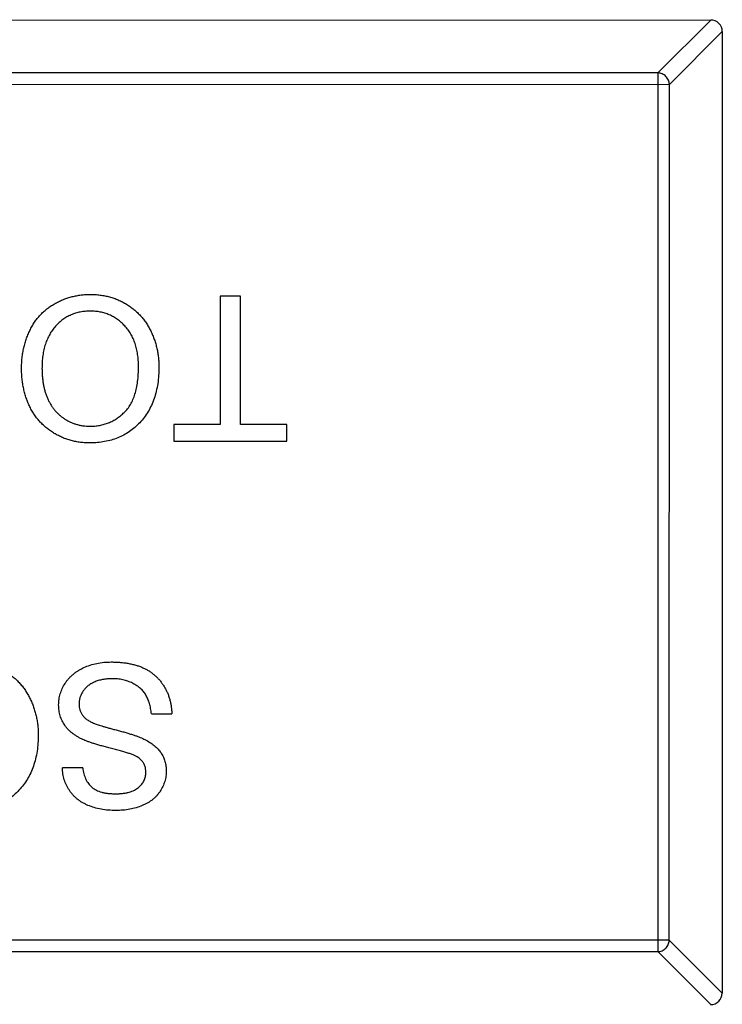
# Model space of a CAD drawing. Header units: millimetres. Extents: x 453.6 to 545.9, y 214.7 to 294.3.
# Tile 43 of 58: x 493 to 494.2, y 274 to 275.7. Entities that reach past the tile are written whole.
import ezdxf

# ---------------------------------------------------------------- set-up
doc = ezdxf.new("R2010")
doc.units = ezdxf.units.MM
doc.header["$LTSCALE"] = 30.734
doc.layers.get('0').update_dxf_attribs({"linetype": 'CONTINUOUS'})

msp = doc.modelspace()

# ---------------------------------------------------------------- linework, layer by layer
at = {"linetype": 'Continuous'}
for p, q in [((491.258, 275.7203), (494.218, 275.7198)), ((494.1269, 275.6284), (494.2184, 275.7198)), ((494.238, 275.7001), (494.1466, 275.6087)), ((494.238, 275.6998), (494.2378, 274.0398)), ((494.1269, 275.6284), (491.3491, 275.6289)), ((494.1269, 275.6284), (494.1266, 274.1113)), ((491.3294, 275.6092), (494.1466, 275.6087)), ((494.1463, 274.131), (494.1466, 275.6087)), ((493.3709, 275.2428), (493.3709, 275.0216)), ((493.4062, 275.2428), (493.3709, 275.2428)), ((493.4062, 275.0216), (493.4062, 275.2428)), ((493.2908, 275.0216), (493.2908, 274.9928)), ((493.3709, 275.0216), (493.2908, 275.0216)), ((493.4863, 275.0216), (493.4062, 275.0216)), ((493.4863, 274.9927), (493.4863, 275.0216)), ((493.2908, 274.9928), (493.4863, 274.9927)), ((493.2522, 274.5216), (493.2875, 274.5216)), ((493.1336, 274.4287), (493.0984, 274.4287)), ((494.1463, 274.131), (491.3292, 274.1315)), ((494.1463, 274.131), (494.2378, 274.0395)), ((491.3489, 274.1118), (494.1266, 274.1113)), ((494.2181, 274.0198), (494.1266, 274.1113))]:
    msp.add_line(p, q, dxfattribs=at)
for centre, start, end in [((494.218, 275.6998), 359.9899, 89.9899), ((494.2178, 274.0398), 269.9899, 359.9899)]:
    msp.add_arc(centre, 0.02, start, end, dxfattribs=at)
for points, knots in [([(494.1466, 275.6087), (494.1465, 275.6113), (494.1454, 275.6163), (494.141, 275.6228), (494.1345, 275.6272), (494.1294, 275.6283), (494.1269, 275.6284)], [0, 0, 0, 0, 0.249032, 0.5, 0.750968, 1, 1, 1, 1]), ([(493.028, 275.1182), (493.028, 275.1213), (493.0281, 275.1275), (493.0288, 275.1365), (493.0301, 275.1453), (493.0317, 275.1539), (493.0339, 275.1622), (493.0364, 275.1703), (493.0396, 275.1781), (493.0431, 275.1857), (493.0471, 275.1929), (493.0515, 275.1997), (493.0563, 275.206), (493.0615, 275.2119), (493.0671, 275.2173), (493.0732, 275.2223), (493.0796, 275.2268), (493.0863, 275.2308), (493.0934, 275.2344), (493.1006, 275.2375), (493.1079, 275.2401), (493.1154, 275.2423), (493.123, 275.2439), (493.1307, 275.2452), (493.1386, 275.2459), (493.1439, 275.246), (493.1466, 275.246)], [0, 0, 0, 0, 0.04756, 0.093962, 0.139112, 0.183626, 0.227457, 0.270703, 0.313611, 0.35626, 0.398366, 0.439557, 0.480045, 0.519888, 0.559658, 0.599421, 0.639208, 0.679668, 0.72002, 0.759859, 0.79956, 0.839199, 0.878956, 0.918794, 0.959083, 1, 1, 1, 1]), ([(493.1466, 275.246), (493.1495, 275.246), (493.1552, 275.2459), (493.1636, 275.245), (493.1718, 275.2438), (493.1797, 275.2419), (493.1875, 275.2395), (493.195, 275.2366), (493.2022, 275.2332), (493.2092, 275.2292), (493.2159, 275.2248), (493.2221, 275.22), (493.228, 275.2148), (493.2334, 275.2091), (493.2385, 275.2032), (493.2431, 275.1968), (493.2473, 275.1901), (493.251, 275.183), (493.2544, 275.1756), (493.2572, 275.1681), (493.2597, 275.1606), (493.2617, 275.1529), (493.2632, 275.1451), (493.2643, 275.1372), (493.2651, 275.1292), (493.2651, 275.1238), (493.2652, 275.1211)], [0, 0, 0, 0, 0.044697, 0.088534, 0.131409, 0.173814, 0.215715, 0.257247, 0.298848, 0.340604, 0.382029, 0.42297, 0.463632, 0.504048, 0.544591, 0.584964, 0.626265, 0.667979, 0.709943, 0.751382, 0.792619, 0.833948, 0.875008, 0.916446, 0.957907, 1, 1, 1, 1]), ([(493.1467, 275.2172), (493.1438, 275.2171), (493.1379, 275.2169), (493.1294, 275.2157), (493.1213, 275.2137), (493.1135, 275.2109), (493.1062, 275.2071), (493.0992, 275.2028), (493.0927, 275.1974), (493.0866, 275.1914), (493.0811, 275.1846), (493.0763, 275.1771), (493.0723, 275.1688), (493.0689, 275.16), (493.0664, 275.1504), (493.0645, 275.1402), (493.0634, 275.1293), (493.0633, 275.1218), (493.0632, 275.118)], [0, 0, 0, 0, 0.061055, 0.119545, 0.176806, 0.232956, 0.288583, 0.344667, 0.401662, 0.46054, 0.520477, 0.581213, 0.643431, 0.707961, 0.775371, 0.846414, 0.921152, 1, 1, 1, 1]), ([(493.2299, 275.1215), (493.2298, 275.1251), (493.2297, 275.1321), (493.2285, 275.1424), (493.2267, 275.1521), (493.2242, 275.1612), (493.2208, 275.1697), (493.2168, 275.1776), (493.2119, 275.1849), (493.2064, 275.1916), (493.2003, 275.1976), (493.1938, 275.2029), (493.1868, 275.2073), (493.1795, 275.2109), (493.1719, 275.2137), (493.1638, 275.2157), (493.1554, 275.2169), (493.1497, 275.2171), (493.1467, 275.2172)], [0, 0, 0, 0, 0.075964, 0.148125, 0.217201, 0.2833, 0.347202, 0.4093, 0.470426, 0.531588, 0.591739, 0.650258, 0.707303, 0.764208, 0.821148, 0.879119, 0.938423, 1, 1, 1, 1]), ([(493.1464, 274.9896), (493.1436, 274.9897), (493.138, 274.9897), (493.1297, 274.9905), (493.1216, 274.9918), (493.1138, 274.9936), (493.1061, 274.9959), (493.0986, 274.9987), (493.0914, 275.0021), (493.0845, 275.006), (493.0778, 275.0102), (493.0715, 275.015), (493.0656, 275.0201), (493.0601, 275.0256), (493.0551, 275.0316), (493.0504, 275.0379), (493.0461, 275.0446), (493.0423, 275.0518), (493.0389, 275.0592), (493.036, 275.0669), (493.0335, 275.0749), (493.0315, 275.0831), (493.03, 275.0915), (493.0288, 275.1002), (493.0281, 275.1091), (493.028, 275.1152), (493.028, 275.1182)], [0, 0, 0, 0, 0.043099, 0.085587, 0.126908, 0.167967, 0.20845, 0.249025, 0.289281, 0.33001, 0.370598, 0.410466, 0.450033, 0.489688, 0.529116, 0.569037, 0.609703, 0.650759, 0.692509, 0.734219, 0.776707, 0.819552, 0.863351, 0.907839, 0.953334, 1, 1, 1, 1]), ([(493.0632, 275.118), (493.0633, 275.1155), (493.0633, 275.1107), (493.0638, 275.1035), (493.0646, 275.0966), (493.0656, 275.0899), (493.0671, 275.0835), (493.0688, 275.0772), (493.0709, 275.0713), (493.0732, 275.0655), (493.0759, 275.0601), (493.0788, 275.055), (493.0821, 275.0502), (493.0856, 275.0456), (493.0895, 275.0415), (493.0936, 275.0376), (493.098, 275.034), (493.1027, 275.0308), (493.1076, 275.0279), (493.1127, 275.0254), (493.1179, 275.0232), (493.1233, 275.0215), (493.1288, 275.0201), (493.1344, 275.0191), (493.1403, 275.0186), (493.1442, 275.0185), (493.1462, 275.0184)], [0, 0, 0, 0, 0.050852, 0.099752, 0.147438, 0.194086, 0.239171, 0.28334, 0.326577, 0.368936, 0.410572, 0.451051, 0.490877, 0.530044, 0.568937, 0.607578, 0.64642, 0.685679, 0.724799, 0.763513, 0.802173, 0.84074, 0.879649, 0.919071, 0.959098, 1, 1, 1, 1]), ([(493.1462, 275.0184), (493.149, 275.0185), (493.1546, 275.0186), (493.1627, 275.0198), (493.1706, 275.0217), (493.1782, 275.0242), (493.1854, 275.0276), (493.1923, 275.0317), (493.199, 275.0366), (493.2054, 275.0421), (493.2113, 275.0485), (493.2163, 275.0561), (493.2205, 275.0646), (493.224, 275.074), (493.2267, 275.0845), (493.2285, 275.096), (493.2297, 275.1084), (493.2298, 275.117), (493.2299, 275.1215)], [0, 0, 0, 0, 0.055943, 0.110382, 0.164048, 0.216759, 0.269601, 0.323009, 0.377581, 0.433449, 0.490922, 0.550625, 0.613117, 0.679861, 0.751358, 0.828261, 0.910795, 1, 1, 1, 1]), ([(493.2652, 275.1211), (493.2651, 275.1161), (493.2649, 275.1063), (493.2633, 275.0921), (493.2607, 275.0787), (493.2571, 275.0662), (493.2524, 275.0545), (493.2468, 275.0435), (493.2399, 275.0335), (493.2322, 275.0244), (493.2236, 275.0163), (493.2144, 275.0091), (493.2045, 275.003), (493.194, 274.9981), (493.183, 274.9943), (493.1713, 274.9916), (493.159, 274.9899), (493.1507, 274.9897), (493.1464, 274.9896)], [0, 0, 0, 0, 0.075226, 0.146575, 0.2145, 0.27953, 0.342403, 0.403496, 0.463762, 0.523864, 0.583252, 0.641302, 0.698898, 0.756295, 0.814628, 0.874325, 0.935783, 1, 1, 1, 1]), ([(492.9381, 274.6114), (492.941, 274.6114), (492.9467, 274.6113), (492.9551, 274.6105), (492.9633, 274.6092), (492.9713, 274.6073), (492.979, 274.6049), (492.9865, 274.602), (492.9938, 274.5986), (493.0008, 274.5946), (493.0074, 274.5902), (493.0137, 274.5854), (493.0196, 274.5802), (493.025, 274.5745), (493.0301, 274.5686), (493.0346, 274.5622), (493.0388, 274.5555), (493.0426, 274.5484), (493.0459, 274.5411), (493.0488, 274.5336), (493.0512, 274.526), (493.0532, 274.5183), (493.0548, 274.5105), (493.0559, 274.5026), (493.0566, 274.4946), (493.0567, 274.4892), (493.0567, 274.4865)], [0, 0, 0, 0, 0.044697, 0.088534, 0.131409, 0.173814, 0.215715, 0.257247, 0.298848, 0.340604, 0.382029, 0.42297, 0.463632, 0.504048, 0.544591, 0.584964, 0.626265, 0.667979, 0.709943, 0.751382, 0.792619, 0.833948, 0.875008, 0.916446, 0.957907, 1, 1, 1, 1]), ([(493.092, 274.5372), (493.0921, 274.5405), (493.0924, 274.547), (493.0946, 274.5566), (493.0981, 274.5658), (493.1022, 274.5732), (493.1061, 274.5788), (493.1094, 274.5828), (493.113, 274.5866), (493.1169, 274.5901), (493.1211, 274.5934), (493.1256, 274.5964), (493.1304, 274.5992), (493.1372, 274.6026), (493.1463, 274.6062), (493.1579, 274.6092), (493.1701, 274.6111), (493.1785, 274.6113), (493.1828, 274.6114)], [0, 0, 0, 0, 0.074816, 0.148535, 0.223872, 0.301297, 0.340894, 0.38034, 0.420127, 0.45995, 0.500831, 0.541907, 0.584439, 0.62808, 0.717267, 0.80786, 0.901925, 1, 1, 1, 1]), ([(493.1828, 274.6114), (493.1855, 274.6114), (493.1908, 274.6113), (493.1987, 274.6108), (493.2062, 274.61), (493.2134, 274.6089), (493.2202, 274.6074), (493.2267, 274.6055), (493.2328, 274.6035), (493.2387, 274.601), (493.2441, 274.5982), (493.2494, 274.5951), (493.2542, 274.5916), (493.2588, 274.5878), (493.2631, 274.5837), (493.2671, 274.5792), (493.2708, 274.5744), (493.2741, 274.5693), (493.2771, 274.564), (493.2798, 274.5585), (493.282, 274.5527), (493.2838, 274.5468), (493.2854, 274.5408), (493.2864, 274.5346), (493.2872, 274.5282), (493.2874, 274.5238), (493.2875, 274.5216)], [0, 0, 0, 0, 0.052493, 0.102825, 0.151397, 0.198033, 0.242876, 0.285999, 0.327849, 0.368395, 0.407852, 0.446838, 0.485166, 0.523341, 0.561602, 0.59992, 0.638496, 0.677791, 0.71729, 0.756605, 0.796068, 0.835886, 0.875714, 0.916263, 0.95776, 1, 1, 1, 1]), ([(493.1843, 274.5825), (493.1815, 274.5825), (493.176, 274.5824), (493.168, 274.5812), (493.1605, 274.5794), (493.1536, 274.5768), (493.1474, 274.5736), (493.1419, 274.5698), (493.1373, 274.5654), (493.1337, 274.5604), (493.1308, 274.5552), (493.1287, 274.5499), (493.1275, 274.5444), (493.1273, 274.5408), (493.1272, 274.5389)], [0, 0, 0, 0, 0.105584, 0.205868, 0.300947, 0.393002, 0.480949, 0.562874, 0.641461, 0.717742, 0.791772, 0.862716, 0.931777, 1, 1, 1, 1]), ([(493.2522, 274.5216), (493.2518, 274.5248), (493.2511, 274.5309), (493.249, 274.5395), (493.2463, 274.5473), (493.243, 274.5542), (493.2386, 274.5604), (493.2333, 274.5659), (493.2269, 274.5707), (493.2196, 274.575), (493.2115, 274.5783), (493.2029, 274.5808), (493.1938, 274.5823), (493.1875, 274.5824), (493.1843, 274.5825)], [0, 0, 0, 0, 0.093796, 0.180188, 0.260363, 0.334847, 0.407093, 0.481448, 0.559271, 0.64227, 0.728586, 0.815978, 0.906035, 1, 1, 1, 1]), ([(493.1353, 274.4768), (493.1335, 274.4776), (493.13, 274.4792), (493.125, 274.482), (493.1204, 274.4849), (493.1161, 274.488), (493.1122, 274.4912), (493.1086, 274.4946), (493.1053, 274.4982), (493.1026, 274.502), (493.1001, 274.5059), (493.0979, 274.5099), (493.0961, 274.5141), (493.0945, 274.5185), (493.0934, 274.523), (493.0926, 274.5276), (493.0921, 274.5324), (493.092, 274.5356), (493.092, 274.5372)], [0, 0, 0, 0, 0.074931, 0.147078, 0.216364, 0.282503, 0.346688, 0.408836, 0.469262, 0.528432, 0.587001, 0.644416, 0.702189, 0.759767, 0.81849, 0.877633, 0.93802, 1, 1, 1, 1]), ([(493.1272, 274.5389), (493.1273, 274.5371), (493.1275, 274.5336), (493.1286, 274.5285), (493.1306, 274.5237), (493.1333, 274.5193), (493.1369, 274.5152), (493.1416, 274.5114), (493.1473, 274.508), (493.1516, 274.5062), (493.1539, 274.5052)], [0, 0, 0, 0, 0.117768, 0.230176, 0.339843, 0.450625, 0.566943, 0.696021, 0.839438, 1, 1, 1, 1]), ([(493.1539, 274.5052), (493.1548, 274.5048), (493.1567, 274.504), (493.1602, 274.5029), (493.1642, 274.5015), (493.169, 274.5001), (493.1745, 274.4986), (493.1807, 274.4968), (493.1875, 274.495), (493.1949, 274.493), (493.2024, 274.4911), (493.2095, 274.4891), (493.2161, 274.4871), (493.2221, 274.4851), (493.2276, 274.4832), (493.2325, 274.4813), (493.237, 274.4794), (493.2397, 274.4781), (493.241, 274.4775)], [0, 0, 0, 0, 0.0312, 0.070487, 0.117215, 0.171576, 0.234122, 0.303963, 0.382156, 0.467646, 0.554335, 0.635074, 0.710037, 0.779092, 0.842966, 0.901001, 0.953246, 1, 1, 1, 1]), ([(493.0567, 274.4865), (493.0566, 274.4815), (493.0565, 274.4717), (493.0549, 274.4575), (493.0523, 274.4441), (493.0486, 274.4316), (493.044, 274.4199), (493.0383, 274.409), (493.0315, 274.399), (493.0237, 274.3898), (493.0151, 274.3817), (493.0059, 274.3745), (492.9961, 274.3685), (492.9856, 274.3635), (492.9745, 274.3597), (492.9629, 274.357), (492.9506, 274.3553), (492.9422, 274.3551), (492.938, 274.355)], [0, 0, 0, 0, 0.075226, 0.146575, 0.2145, 0.27953, 0.342403, 0.403496, 0.463762, 0.523864, 0.583252, 0.641302, 0.698898, 0.756295, 0.814628, 0.874325, 0.935783, 1, 1, 1, 1]), ([(493.2336, 274.4432), (493.2328, 274.444), (493.2309, 274.4456), (493.2273, 274.4478), (493.2228, 274.4499), (493.2175, 274.4521), (493.2113, 274.4543), (493.2043, 274.4566), (493.1963, 274.4588), (493.1877, 274.461), (493.179, 274.4631), (493.1708, 274.4653), (493.1632, 274.4673), (493.1563, 274.4693), (493.1501, 274.4713), (493.1446, 274.4732), (493.1397, 274.475), (493.1367, 274.4762), (493.1353, 274.4768)], [0, 0, 0, 0, 0.032743, 0.07241, 0.119611, 0.174673, 0.237345, 0.308352, 0.38763, 0.474784, 0.563332, 0.645136, 0.720203, 0.789134, 0.851497, 0.907331, 0.956969, 1, 1, 1, 1]), ([(493.241, 274.4775), (493.2439, 274.4759), (493.2496, 274.4728), (493.2572, 274.4673), (493.2637, 274.4612), (493.2689, 274.4545), (493.273, 274.4474), (493.2757, 274.4397), (493.2776, 274.4317), (493.2778, 274.4262), (493.2779, 274.4234)], [0, 0, 0, 0, 0.144805, 0.279512, 0.406394, 0.527502, 0.645393, 0.761885, 0.878942, 1, 1, 1, 1]), ([(493.2426, 274.4211), (493.2425, 274.4233), (493.2423, 274.4275), (493.2405, 274.4334), (493.2378, 274.4388), (493.235, 274.4417), (493.2336, 274.4432)], [0, 0, 0, 0, 0.262741, 0.509957, 0.753327, 1, 1, 1, 1]), ([(493.1911, 274.355), (493.1866, 274.3551), (493.178, 274.3553), (493.1654, 274.3569), (493.1536, 274.3598), (493.1444, 274.3629), (493.1376, 274.3662), (493.1328, 274.3687), (493.1283, 274.3716), (493.1242, 274.3747), (493.1202, 274.3781), (493.1167, 274.3818), (493.1134, 274.3856), (493.1095, 274.3912), (493.1052, 274.3986), (493.1016, 274.4081), (493.0991, 274.4182), (493.0986, 274.4252), (493.0984, 274.4287)], [0, 0, 0, 0, 0.100475, 0.195644, 0.286083, 0.372983, 0.415026, 0.456052, 0.495939, 0.535566, 0.574087, 0.612519, 0.651081, 0.689513, 0.766237, 0.84235, 0.919974, 1, 1, 1, 1]), ([(493.1336, 274.4287), (493.1338, 274.4269), (493.1343, 274.4234), (493.1354, 274.4183), (493.1369, 274.4136), (493.1387, 274.4092), (493.1408, 274.4052), (493.1434, 274.4015), (493.1463, 274.3982), (493.1495, 274.3951), (493.1531, 274.3924), (493.1572, 274.3901), (493.1616, 274.3882), (493.1664, 274.3866), (493.1717, 274.3853), (493.1773, 274.3844), (493.1834, 274.384), (493.1875, 274.3839), (493.1897, 274.3838)], [0, 0, 0, 0, 0.067155, 0.131403, 0.192732, 0.251253, 0.307704, 0.362699, 0.417778, 0.472304, 0.527873, 0.58523, 0.645057, 0.707952, 0.774434, 0.84494, 0.920404, 1, 1, 1, 1]), ([(493.1897, 274.3838), (493.1919, 274.3838), (493.1962, 274.3839), (493.2024, 274.3845), (493.2082, 274.3853), (493.2135, 274.3865), (493.2183, 274.388), (493.2227, 274.3898), (493.2266, 274.3921), (493.23, 274.3947), (493.2329, 274.3975), (493.2355, 274.4005), (493.2377, 274.4035), (493.2395, 274.4068), (493.2409, 274.4102), (493.2418, 274.4137), (493.2425, 274.4174), (493.2426, 274.4199), (493.2426, 274.4211)], [0, 0, 0, 0, 0.091511, 0.177143, 0.257108, 0.331198, 0.400592, 0.465625, 0.526973, 0.585443, 0.641399, 0.695044, 0.746782, 0.796959, 0.847545, 0.897439, 0.947649, 1, 1, 1, 1]), ([(493.2779, 274.4234), (493.2777, 274.4203), (493.2775, 274.4142), (493.2754, 274.4051), (493.272, 274.3964), (493.2682, 274.3895), (493.2645, 274.3843), (493.2614, 274.3805), (493.258, 274.377), (493.2543, 274.3738), (493.2502, 274.3708), (493.2459, 274.368), (493.2412, 274.3656), (493.2346, 274.3626), (493.2258, 274.3595), (493.2147, 274.3569), (493.2031, 274.3553), (493.1951, 274.3551), (493.1911, 274.355)], [0, 0, 0, 0, 0.074995, 0.149165, 0.223664, 0.300412, 0.33957, 0.378921, 0.418096, 0.45823, 0.498427, 0.539708, 0.582216, 0.625824, 0.715481, 0.807384, 0.901634, 1, 1, 1, 1]), ([(494.1266, 274.1113), (494.1292, 274.1113), (494.1343, 274.1125), (494.1407, 274.1169), (494.1451, 274.1233), (494.1463, 274.1284), (494.1463, 274.131)], [0, 0, 0, 0, 0.249032, 0.5, 0.750968, 1, 1, 1, 1])]:
    msp.add_open_spline(points, degree=3, knots=knots, dxfattribs=at)

doc.saveas('drawing.dxf')
